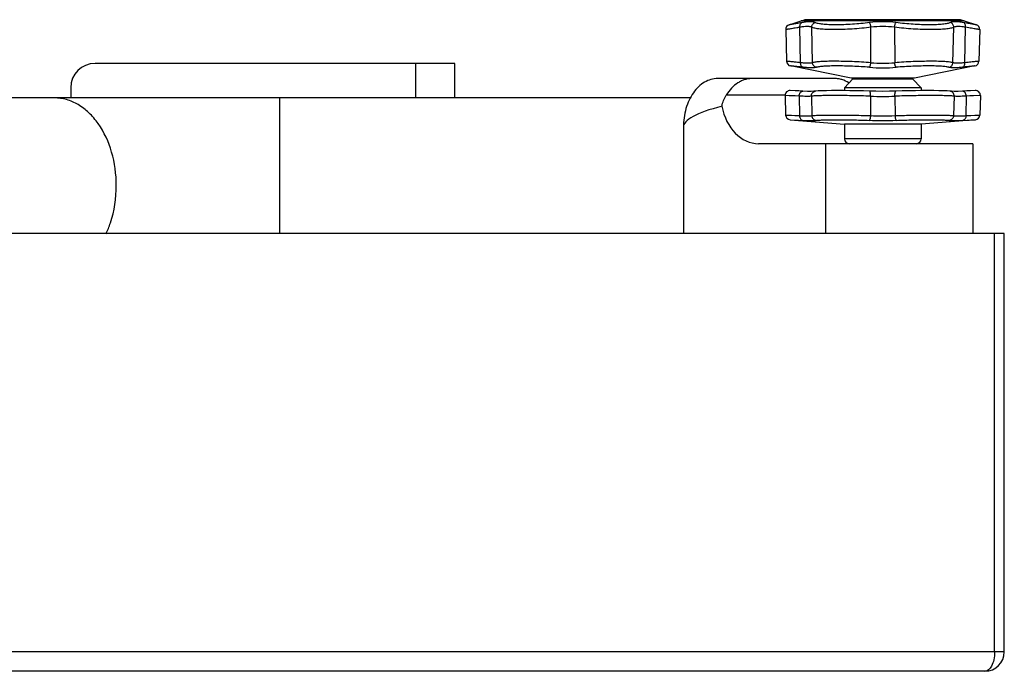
# Model space of a CAD drawing. Header units: millimetres. Extents: x 0 to 4200, y 0 to 2970.
# Tile 4 of 19: x 1917 to 2119, y 966 to 1100. Entities that reach past the tile are written whole.
import ezdxf

# ---------------------------------------------------------------- set-up
doc = ezdxf.new("R2010")
doc.units = ezdxf.units.MM
doc.header["$LTSCALE"] = 10
doc.layers.add('AXES', color=7, linetype='Continuous')

msp = doc.modelspace()

# ---------------------------------------------------------------- linework, layer by layer
at = {"color": 7, "linetype": 'Continuous'}
for p, q in [((2109.62, 1099.75), (2079.2, 1099.75)), ((2074.46, 1097.71), (2074.63, 1091.2)), ((2075.15, 1098.69), (2077.66, 1099.5)), ((2111.16, 1099.5), (2113.67, 1098.69)), ((2114.36, 1097.71), (2114.18, 1091.2)), ((2087.91, 1087.75), (2075.44, 1090.24)), ((2113.38, 1090.24), (2100.91, 1087.75)), ((2100.91, 1087.75), (2087.91, 1087.75)), ((2054.84, 1083.65), (1583.98, 1083.65)), ((2074.33, 1084.14), (2074.44, 1080.14)), ((2076.37, 1085.12), (2075.38, 1085.17)), ((2080.57, 1085.04), (2080.57, 1085.04)), ((2108.57, 1085.02), (2108.25, 1085.04)), ((2108.25, 1085.04), (2108.25, 1085.04)), ((2109.12, 1085), (2108.56, 1085.02)), ((2113.44, 1085.17), (2112.45, 1085.12)), ((2114.48, 1084.14), (2114.38, 1080.14)), ((2075.36, 1079.17), (2086.51, 1078.25)), ((2086.51, 1078.25), (2086.51, 1075.25)), ((2113.46, 1079.17), (2102.31, 1078.25)), ((2102.31, 1078.25), (2102.31, 1075.25)), ((2119.41, 1055.75), (1519.41, 1055.75)), ((2119.41, 969.75), (2119.41, 1055.75)), ((2115.41, 965.75), (1523.41, 965.75))]:
    msp.add_line(p, q, dxfattribs=at)
at = {"color": 9, "linetype": 'Continuous'}
for p, q in [((2077.51, 1090.91), (2077.37, 1098.18)), ((2111.16, 1099.5), (2077.66, 1099.5)), ((2079.97, 1090.91), (2079.79, 1098.18)), ((2091.94, 1090.91), (2091.99, 1098.18)), ((2096.82, 1098.18), (2096.87, 1090.91)), ((2108.85, 1090.91), (2109.03, 1098.18)), ((2111.31, 1090.91), (2111.45, 1098.18)), ((1998.41, 1083.65), (1998.41, 1090.75)), ((2088.26, 1087.59), (2100.56, 1087.59)), ((2077.23, 1084.03), (2074.33, 1084.14)), ((2077.23, 1084.03), (2077.3, 1080.02)), ((2079.73, 1084.03), (2079.83, 1080.02)), ((2091.91, 1084.03), (2091.88, 1080.02)), ((2096.91, 1084.03), (2096.94, 1080.02)), ((2109.09, 1084.03), (2108.99, 1080.02)), ((2111.59, 1084.03), (2111.52, 1080.02)), ((2114.48, 1084.14), (2111.59, 1084.03)), ((2114.39, 1084.14), (2113.04, 1084.09)), ((2074.44, 1080.14), (2077.3, 1080.02)), ((2111.52, 1080.02), (2114.38, 1080.14)), ((2113.33, 1080.1), (2114.27, 1080.14)), ((2075.36, 1079.17), (2077.94, 1079.05)), ((2110.88, 1079.05), (2113.46, 1079.17)), ((2112.52, 1079.13), (2113.36, 1079.17)), ((2102.31, 1075.25), (2086.51, 1075.25)), ((2117.41, 969.75), (2117.41, 1055.75)), ((2119.41, 969.75), (1519.41, 969.75))]:
    msp.add_line(p, q, dxfattribs=at)
at = {"color": 3, "linetype": 'Continuous'}
for p, q in [((2006.41, 1090.75), (1932.41, 1090.75)), ((2006.41, 1083.65), (2006.41, 1090.75)), ((1927.41, 1085.75), (1927.41, 1083.65))]:
    msp.add_line(p, q, dxfattribs=at)
at = {"color": 9, "linetype": 'Continuous'}
for points in [[(2077.23, 1084.03), (2076.37, 1084.06), (2075.68, 1084.09), (2075.14, 1084.11), (2074.33, 1084.14)], [(2113.04, 1084.09), (2112.31, 1084.06), (2111.59, 1084.03)], [(2074.51, 1080.14), (2075.62, 1080.09), (2076.36, 1080.06), (2077.3, 1080.02)], [(2111.52, 1080.02), (2112.52, 1080.07), (2113.33, 1080.1)], [(2075.42, 1079.17), (2076.42, 1079.12), (2077.09, 1079.09), (2077.94, 1079.05)], [(2110.88, 1079.05), (2111.79, 1079.1), (2112.52, 1079.13)]]:
    msp.add_lwpolyline(points, dxfattribs=at)
at = {"color": 7, "linetype": 'Continuous'}
for points in [[(2077.99, 1085.05), (2077.12, 1085.09), (2076.37, 1085.12)], [(2080.57, 1085.04), (2080.26, 1085.02), (2079.7, 1085), (2078.93, 1085.01), (2077.99, 1085.05)], [(2091.69, 1085.05), (2090.42, 1085.09), (2089.03, 1085.12), (2087.65, 1085.15), (2086.32, 1085.16), (2085.05, 1085.17), (2083.9, 1085.17), (2082.85, 1085.15), (2081.93, 1085.13), (2081.16, 1085.1), (2080.57, 1085.04)], [(2097.13, 1085.05), (2095.83, 1085.02), (2094.41, 1085), (2092.99, 1085.02), (2091.69, 1085.05)], [(2108.25, 1085.04), (2107.66, 1085.09), (2106.89, 1085.13), (2105.97, 1085.15), (2104.92, 1085.17), (2103.77, 1085.17), (2102.51, 1085.16), (2101.17, 1085.15), (2099.79, 1085.12), (2098.41, 1085.09), (2097.13, 1085.05)], [(2110.83, 1085.05), (2109.9, 1085.01), (2109.12, 1085)], [(2112.45, 1085.12), (2111.7, 1085.09), (2110.83, 1085.05)]]:
    msp.add_lwpolyline(points, dxfattribs=at)
for centre, radius, start, end in [((2079.2, 1094.75), 5, 90, 108.0042), ((2109.62, 1094.75), 5, 71.9958, 90), ((2075.46, 1097.74), 1, 108.0042, 181.5), ((2113.36, 1097.74), 1, 358.5, 71.9958), ((2075.63, 1091.22), 1, 181.5, 258.6901), ((2113.19, 1091.22), 1, 281.3099, 358.5), ((2088.62, 1087.25), 0.5, 90, 136.4688), ((2100.19, 1087.25), 0.5, 43.5312, 90), ((2075.33, 1084.17), 1, 87.5025, 181.5), ((2113.49, 1084.17), 1, 358.5, 92.4975), ((2075.44, 1080.17), 1, 181.5, 265.2755), ((2113.38, 1080.17), 1, 274.7245, 358.5), ((2087.51, 1075.25), 1, 180, 270), ((2101.31, 1075.25), 1, 270, 0), ((2115.41, 969.75), 4, 270, 0)]:
    msp.add_arc(centre, radius, start, end, dxfattribs=at)
at = {"color": 9, "linetype": 'Continuous'}
for centre, radius, start, end in [((2094.41, 1078.67), 20.67, 82.4329, 97.5671), ((2094.41, 1082.07), 16.29, 81.4753, 98.5247), ((2094.41, 1122.73), 32.89, 265.1951, 274.8049), ((2094.41, 1117.12), 26.33, 264.6292, 275.3708), ((2094.41, 1150.03), 66.06, 267.8306, 272.1694), ((2094.41, 1146.42), 66.44, 267.8203, 272.1797), ((2094.41, 1160.21), 81.2, 268.0282, 271.9718)]:
    msp.add_arc(centre, radius, start, end, dxfattribs=at)
at = {"color": 3, "linetype": 'Continuous'}
msp.add_arc((1932.41, 1085.75), 5, 90, 180, dxfattribs=at)
at = {"color": 9, "linetype": 'Continuous'}
for points, knots in [([(2077.37, 1098.18), (2077.15, 1098.14), (2076.74, 1098.07), (2076.17, 1097.98), (2075.67, 1097.9), (2075.3, 1097.84), (2075.05, 1097.81), (2074.9, 1097.78), (2074.77, 1097.76), (2074.66, 1097.74), (2074.58, 1097.73), (2074.52, 1097.72), (2074.49, 1097.72), (2074.48, 1097.72), (2074.47, 1097.72), (2074.46, 1097.71)], [0, 0, 0, 0, 0.2244, 0.423755, 0.595982, 0.739393, 0.799816, 0.852507, 0.897324, 0.934155, 0.962906, 0.983492, 0.990707, 0.995867, 1, 1, 1, 1]), ([(2077.79, 1099.16), (2077.59, 1099.12), (2077.22, 1099.05), (2076.7, 1098.96), (2076.24, 1098.88), (2075.87, 1098.81), (2075.6, 1098.77), (2075.43, 1098.74), (2075.33, 1098.72), (2075.26, 1098.71), (2075.2, 1098.7), (2075.17, 1098.69), (2075.16, 1098.69), (2075.15, 1098.69)], [0, 0, 0, 0, 0.224502, 0.423895, 0.596117, 0.7395, 0.852576, 0.897374, 0.934189, 0.962926, 0.9835, 0.995868, 1, 1, 1, 1]), ([(2077.37, 1098.18), (2077.36, 1098.28), (2077.36, 1098.49), (2077.43, 1098.78), (2077.58, 1099.02), (2077.72, 1099.12), (2077.79, 1099.16)], [0, 0, 0, 0, 0.28375, 0.548743, 0.786788, 1, 1, 1, 1]), ([(2079.79, 1098.18), (2079.67, 1098.25), (2079.45, 1098.31), (2079.13, 1098.35), (2078.72, 1098.37), (2078.13, 1098.32), (2077.64, 1098.23), (2077.37, 1098.18)], [0, 0, 0, 0, 0.16953, 0.273599, 0.39148, 0.669034, 1, 1, 1, 1]), ([(2080.51, 1099.16), (2080.45, 1099.19), (2080.3, 1099.24), (2080.05, 1099.3), (2079.76, 1099.33), (2079.3, 1099.34), (2078.64, 1099.3), (2078.09, 1099.21), (2077.79, 1099.16)], [0, 0, 0, 0, 0.079242, 0.170769, 0.275455, 0.393714, 0.670864, 1, 1, 1, 1]), ([(2079.79, 1098.18), (2079.79, 1098.29), (2079.83, 1098.51), (2079.98, 1098.8), (2080.21, 1099.03), (2080.41, 1099.13), (2080.51, 1099.16)], [0, 0, 0, 0, 0.250617, 0.502201, 0.752564, 1, 1, 1, 1]), ([(2091.99, 1098.18), (2091.36, 1098.1), (2090.07, 1097.97), (2088.14, 1097.82), (2086.26, 1097.74), (2084.5, 1097.7), (2083.14, 1097.73), (2082.16, 1097.78), (2081.53, 1097.83), (2080.98, 1097.89), (2080.5, 1097.97), (2080.11, 1098.06), (2079.88, 1098.14), (2079.79, 1098.18)], [0, 0, 0, 0, 0.157387, 0.316769, 0.472107, 0.617431, 0.747154, 0.804609, 0.856413, 0.902128, 0.941409, 0.974047, 1, 1, 1, 1]), ([(2091.69, 1099.16), (2091.1, 1099.08), (2089.93, 1098.94), (2088.17, 1098.8), (2086.45, 1098.71), (2084.84, 1098.68), (2083.6, 1098.7), (2082.7, 1098.75), (2082.12, 1098.8), (2081.61, 1098.87), (2081.17, 1098.94), (2080.81, 1099.04), (2080.6, 1099.11), (2080.51, 1099.16)], [0, 0, 0, 0, 0.157175, 0.316164, 0.471049, 0.615979, 0.745482, 0.802929, 0.854814, 0.900715, 0.940305, 0.973403, 1, 1, 1, 1]), ([(2091.99, 1098.18), (2091.98, 1098.29), (2091.95, 1098.49), (2091.88, 1098.77), (2091.81, 1098.97), (2091.74, 1099.09), (2091.7, 1099.14), (2091.69, 1099.16)], [0, 0, 0, 0, 0.313302, 0.601363, 0.836512, 0.927923, 1, 1, 1, 1]), ([(2096.82, 1098.18), (2096.84, 1098.29), (2096.87, 1098.49), (2096.94, 1098.77), (2097.01, 1098.97), (2097.08, 1099.09), (2097.11, 1099.14), (2097.13, 1099.16)], [0, 0, 0, 0, 0.313302, 0.601363, 0.836512, 0.927923, 1, 1, 1, 1]), ([(2109.03, 1098.18), (2108.93, 1098.14), (2108.71, 1098.06), (2108.32, 1097.97), (2107.84, 1097.89), (2107.28, 1097.83), (2106.65, 1097.78), (2105.68, 1097.73), (2104.32, 1097.7), (2102.56, 1097.74), (2100.68, 1097.82), (2098.75, 1097.97), (2097.46, 1098.1), (2096.82, 1098.18)], [0, 0, 0, 0, 0.025957, 0.0586, 0.097883, 0.1436, 0.195406, 0.252862, 0.38258, 0.527894, 0.683222, 0.842599, 1, 1, 1, 1]), ([(2108.31, 1099.16), (2108.22, 1099.11), (2108, 1099.04), (2107.64, 1098.94), (2107.21, 1098.87), (2106.69, 1098.8), (2106.12, 1098.75), (2105.22, 1098.7), (2103.98, 1098.68), (2102.37, 1098.71), (2100.65, 1098.8), (2098.89, 1098.94), (2097.71, 1099.08), (2097.13, 1099.16)], [0, 0, 0, 0, 0.026601, 0.059704, 0.099296, 0.145199, 0.197085, 0.254534, 0.384032, 0.528952, 0.683827, 0.842811, 1, 1, 1, 1]), ([(2111.03, 1099.16), (2110.73, 1099.21), (2110.18, 1099.3), (2109.51, 1099.34), (2109.05, 1099.33), (2108.77, 1099.3), (2108.52, 1099.24), (2108.37, 1099.19), (2108.31, 1099.16)], [0, 0, 0, 0, 0.32913, 0.606264, 0.72452, 0.829208, 0.920747, 1, 1, 1, 1]), ([(2109.03, 1098.18), (2109.03, 1098.29), (2108.99, 1098.51), (2108.84, 1098.8), (2108.61, 1099.03), (2108.41, 1099.13), (2108.31, 1099.16)], [0, 0, 0, 0, 0.250617, 0.502201, 0.752564, 1, 1, 1, 1]), ([(2111.45, 1098.18), (2111.18, 1098.23), (2110.69, 1098.32), (2110.1, 1098.37), (2109.69, 1098.35), (2109.37, 1098.31), (2109.15, 1098.25), (2109.03, 1098.18)], [0, 0, 0, 0, 0.33096, 0.608496, 0.726374, 0.830444, 1, 1, 1, 1]), ([(2111.45, 1098.18), (2111.46, 1098.28), (2111.46, 1098.49), (2111.38, 1098.78), (2111.24, 1099.02), (2111.1, 1099.12), (2111.03, 1099.16)], [0, 0, 0, 0, 0.28375, 0.548743, 0.786788, 1, 1, 1, 1]), ([(2113.67, 1098.69), (2113.66, 1098.69), (2113.65, 1098.69), (2113.61, 1098.7), (2113.56, 1098.71), (2113.48, 1098.72), (2113.39, 1098.74), (2113.22, 1098.77), (2112.95, 1098.81), (2112.57, 1098.88), (2112.12, 1098.96), (2111.6, 1099.05), (2111.22, 1099.12), (2111.03, 1099.16)], [0, 0, 0, 0, 0.00413, 0.016495, 0.037067, 0.0658, 0.10261, 0.14741, 0.260494, 0.403899, 0.576147, 0.775525, 1, 1, 1, 1]), ([(2114.36, 1097.71), (2114.35, 1097.72), (2114.34, 1097.72), (2114.33, 1097.72), (2114.29, 1097.72), (2114.24, 1097.73), (2114.16, 1097.74), (2114.05, 1097.76), (2113.86, 1097.79), (2113.57, 1097.84), (2113.15, 1097.9), (2112.65, 1097.98), (2112.07, 1098.07), (2111.66, 1098.14), (2111.45, 1098.18)], [0, 0, 0, 0, 0.004131, 0.009289, 0.016503, 0.037086, 0.065833, 0.10266, 0.147479, 0.260601, 0.404034, 0.576288, 0.775627, 1, 1, 1, 1]), ([(2077.51, 1090.91), (2077.29, 1090.93), (2076.89, 1090.98), (2076.31, 1091.03), (2075.82, 1091.08), (2075.41, 1091.12), (2075.12, 1091.15), (2074.94, 1091.17), (2074.83, 1091.18), (2074.75, 1091.19), (2074.69, 1091.19), (2074.66, 1091.2), (2074.65, 1091.2), (2074.64, 1091.2), (2074.63, 1091.2)], [0, 0, 0, 0, 0.224692, 0.424175, 0.596406, 0.739739, 0.852736, 0.897493, 0.934269, 0.962972, 0.983522, 0.990725, 0.995875, 1, 1, 1, 1]), ([(2078.03, 1089.96), (2077.84, 1089.98), (2077.47, 1090.02), (2076.95, 1090.08), (2076.51, 1090.13), (2076.14, 1090.17), (2075.85, 1090.2), (2075.65, 1090.22), (2075.54, 1090.23), (2075.49, 1090.24), (2075.45, 1090.24), (2075.44, 1090.24), (2075.44, 1090.24)], [0, 0, 0, 0, 0.224784, 0.424303, 0.596531, 0.739838, 0.8528, 0.9343, 0.962991, 0.983529, 0.995876, 1, 1, 1, 1]), ([(2078.03, 1089.96), (2077.95, 1089.98), (2077.79, 1090.07), (2077.62, 1090.29), (2077.52, 1090.59), (2077.5, 1090.8), (2077.51, 1090.91)], [0, 0, 0, 0, 0.212079, 0.448821, 0.714185, 1, 1, 1, 1]), ([(2079.97, 1090.91), (2079.91, 1090.89), (2079.78, 1090.86), (2079.56, 1090.82), (2079.31, 1090.8), (2078.89, 1090.79), (2078.28, 1090.82), (2077.78, 1090.88), (2077.51, 1090.91)], [0, 0, 0, 0, 0.074885, 0.164088, 0.267956, 0.386504, 0.666453, 1, 1, 1, 1]), ([(2080.78, 1089.96), (2080.72, 1089.94), (2080.57, 1089.9), (2080.32, 1089.87), (2080.03, 1089.85), (2079.57, 1089.84), (2078.9, 1089.87), (2078.33, 1089.92), (2078.03, 1089.96)], [0, 0, 0, 0, 0.075387, 0.165165, 0.269487, 0.388252, 0.667791, 1, 1, 1, 1]), ([(2091.94, 1090.91), (2091.32, 1090.96), (2090.05, 1091.04), (2088.16, 1091.13), (2086.31, 1091.18), (2084.59, 1091.2), (2083.25, 1091.19), (2082.3, 1091.16), (2081.68, 1091.13), (2081.13, 1091.09), (2080.67, 1091.04), (2080.29, 1090.99), (2080.07, 1090.94), (2079.97, 1090.91)], [0, 0, 0, 0, 0.157727, 0.31759, 0.473431, 0.619209, 0.749266, 0.806802, 0.858596, 0.904169, 0.943114, 0.975126, 1, 1, 1, 1]), ([(2080.78, 1089.96), (2080.68, 1089.98), (2080.46, 1090.06), (2080.2, 1090.28), (2080.02, 1090.57), (2079.98, 1090.8), (2079.97, 1090.91)], [0, 0, 0, 0, 0.246502, 0.496032, 0.747786, 1, 1, 1, 1]), ([(2091.65, 1089.96), (2091.08, 1090.01), (2089.93, 1090.09), (2088.22, 1090.18), (2086.55, 1090.23), (2084.98, 1090.25), (2083.58, 1090.23), (2082.55, 1090.19), (2081.85, 1090.14), (2081.42, 1090.09), (2081.08, 1090.03), (2080.87, 1089.98), (2080.78, 1089.96)], [0, 0, 0, 0, 0.157611, 0.317247, 0.472824, 0.618373, 0.748306, 0.85768, 0.903364, 0.942489, 0.974762, 1, 1, 1, 1]), ([(2091.65, 1089.96), (2091.67, 1089.97), (2091.71, 1090.01), (2091.75, 1090.08), (2091.8, 1090.18), (2091.85, 1090.34), (2091.91, 1090.59), (2091.94, 1090.8), (2091.94, 1090.91)], [0, 0, 0, 0, 0.0634, 0.147364, 0.252174, 0.376273, 0.670291, 1, 1, 1, 1]), ([(2108.85, 1090.91), (2108.75, 1090.94), (2108.53, 1090.99), (2108.15, 1091.04), (2107.69, 1091.09), (2107.14, 1091.13), (2106.52, 1091.16), (2105.57, 1091.19), (2104.23, 1091.2), (2102.51, 1091.18), (2100.66, 1091.13), (2098.77, 1091.04), (2097.5, 1090.96), (2096.87, 1090.91)], [0, 0, 0, 0, 0.024876, 0.05689, 0.095836, 0.141412, 0.19321, 0.250749, 0.380804, 0.526573, 0.682404, 0.842261, 1, 1, 1, 1]), ([(2097.16, 1089.96), (2097.15, 1089.97), (2097.11, 1090.01), (2097.07, 1090.08), (2097.02, 1090.18), (2096.97, 1090.34), (2096.91, 1090.59), (2096.88, 1090.8), (2096.87, 1090.91)], [0, 0, 0, 0, 0.0634, 0.147364, 0.252174, 0.376273, 0.670291, 1, 1, 1, 1]), ([(2108.03, 1089.96), (2107.95, 1089.98), (2107.74, 1090.03), (2107.4, 1090.09), (2106.97, 1090.14), (2106.27, 1090.19), (2105.23, 1090.23), (2103.84, 1090.25), (2102.27, 1090.23), (2100.6, 1090.18), (2098.88, 1090.09), (2097.73, 1090.01), (2097.16, 1089.96)], [0, 0, 0, 0, 0.02524, 0.057515, 0.096641, 0.142328, 0.251709, 0.38164, 0.52718, 0.682746, 0.842378, 1, 1, 1, 1]), ([(2108.03, 1089.96), (2108.14, 1089.98), (2108.36, 1090.06), (2108.62, 1090.28), (2108.79, 1090.57), (2108.84, 1090.8), (2108.85, 1090.91)], [0, 0, 0, 0, 0.246502, 0.496032, 0.747786, 1, 1, 1, 1]), ([(2110.79, 1089.96), (2110.48, 1089.92), (2109.92, 1089.87), (2109.25, 1089.84), (2108.78, 1089.85), (2108.49, 1089.87), (2108.25, 1089.9), (2108.1, 1089.94), (2108.03, 1089.96)], [0, 0, 0, 0, 0.332226, 0.611773, 0.730535, 0.83485, 0.924618, 1, 1, 1, 1]), ([(2111.31, 1090.91), (2111.04, 1090.88), (2110.53, 1090.82), (2109.93, 1090.79), (2109.51, 1090.8), (2109.26, 1090.82), (2109.04, 1090.86), (2108.9, 1090.89), (2108.85, 1090.91)], [0, 0, 0, 0, 0.333565, 0.613523, 0.732067, 0.835927, 0.925121, 1, 1, 1, 1]), ([(2110.79, 1089.96), (2110.87, 1089.98), (2111.03, 1090.07), (2111.2, 1090.29), (2111.3, 1090.59), (2111.32, 1090.8), (2111.31, 1090.91)], [0, 0, 0, 0, 0.212079, 0.448821, 0.714185, 1, 1, 1, 1]), ([(2113.38, 1090.24), (2113.38, 1090.24), (2113.36, 1090.24), (2113.33, 1090.24), (2113.28, 1090.23), (2113.17, 1090.22), (2112.97, 1090.2), (2112.68, 1090.17), (2112.31, 1090.13), (2111.86, 1090.08), (2111.35, 1090.02), (2110.98, 1089.98), (2110.79, 1089.96)], [0, 0, 0, 0, 0.00412, 0.016458, 0.03699, 0.065665, 0.147135, 0.260073, 0.403371, 0.575614, 0.775193, 1, 1, 1, 1]), ([(2114.18, 1091.2), (2114.18, 1091.2), (2114.17, 1091.2), (2114.16, 1091.2), (2114.12, 1091.19), (2114.07, 1091.19), (2113.99, 1091.18), (2113.88, 1091.17), (2113.7, 1091.15), (2113.41, 1091.12), (2113, 1091.08), (2112.5, 1091.03), (2111.93, 1090.98), (2111.53, 1090.93), (2111.31, 1090.91)], [0, 0, 0, 0, 0.004121, 0.009267, 0.016466, 0.037008, 0.065696, 0.102455, 0.147199, 0.260172, 0.403495, 0.575741, 0.775284, 1, 1, 1, 1]), ([(1936.78, 1065.65), (1936.78, 1067.97), (1936.18, 1072.46), (1933.89, 1077.53), (1931.24, 1080.64), (1929.03, 1082.35), (1926.6, 1083.41), (1924.89, 1083.65), (1924.05, 1083.65)], [0, 0, 0, 0, 0.287063, 0.553569, 0.675503, 0.789333, 0.896545, 1, 1, 1, 1]), ([(2077.23, 1084.03), (2077.23, 1084.16), (2077.27, 1084.42), (2077.4, 1084.71), (2077.56, 1084.89), (2077.69, 1084.99), (2077.84, 1085.04), (2077.94, 1085.05), (2077.99, 1085.05)], [0, 0, 0, 0, 0.28616, 0.553423, 0.675766, 0.789737, 0.896846, 1, 1, 1, 1]), ([(2079.73, 1084.03), (2079.59, 1084.01), (2079.27, 1083.98), (2078.71, 1083.97), (2078.01, 1083.99), (2077.5, 1084.01), (2077.23, 1084.03)], [0, 0, 0, 0, 0.164294, 0.388075, 0.668149, 1, 1, 1, 1]), ([(2079.73, 1084.03), (2079.72, 1084.15), (2079.76, 1084.39), (2079.94, 1084.72), (2080.22, 1084.95), (2080.45, 1085.03), (2080.57, 1085.04)], [0, 0, 0, 0, 0.254156, 0.505658, 0.753925, 1, 1, 1, 1]), ([(2091.91, 1084.03), (2090.62, 1084.07), (2088.7, 1084.11), (2086.19, 1084.14), (2084.44, 1084.15), (2082.87, 1084.14), (2081.55, 1084.12), (2080.63, 1084.09), (2080.06, 1084.06), (2079.83, 1084.04), (2079.73, 1084.03)], [0, 0, 0, 0, 0.317416, 0.473004, 0.61858, 0.748601, 0.858111, 0.942962, 0.975114, 1, 1, 1, 1]), ([(2091.91, 1084.03), (2091.91, 1084.09), (2091.91, 1084.22), (2091.91, 1084.41), (2091.89, 1084.58), (2091.86, 1084.74), (2091.84, 1084.85), (2091.81, 1084.92), (2091.78, 1084.99), (2091.73, 1085.05), (2091.69, 1085.05)], [0, 0, 0, 0, 0.18181, 0.357732, 0.52104, 0.666174, 0.788332, 0.839769, 0.884451, 1, 1, 1, 1]), ([(2096.91, 1084.03), (2096.91, 1084.09), (2096.91, 1084.22), (2096.91, 1084.41), (2096.93, 1084.58), (2096.95, 1084.74), (2096.98, 1084.85), (2097.01, 1084.92), (2097.04, 1084.99), (2097.09, 1085.05), (2097.13, 1085.05)], [0, 0, 0, 0, 0.18181, 0.357732, 0.52104, 0.666174, 0.788332, 0.839769, 0.884451, 1, 1, 1, 1]), ([(2109.09, 1084.03), (2108.99, 1084.04), (2108.76, 1084.06), (2108.18, 1084.09), (2107.26, 1084.12), (2105.95, 1084.14), (2104.38, 1084.15), (2102.63, 1084.14), (2100.12, 1084.11), (2098.2, 1084.07), (2096.91, 1084.03)], [0, 0, 0, 0, 0.024889, 0.057045, 0.141899, 0.251412, 0.381427, 0.526993, 0.682573, 1, 1, 1, 1]), ([(2109.09, 1084.03), (2109.09, 1084.15), (2109.06, 1084.39), (2108.88, 1084.72), (2108.6, 1084.95), (2108.37, 1085.03), (2108.25, 1085.04)], [0, 0, 0, 0, 0.254155, 0.505658, 0.753925, 1, 1, 1, 1]), ([(2111.59, 1084.03), (2111.31, 1084.01), (2110.8, 1083.99), (2110.11, 1083.97), (2109.55, 1083.98), (2109.23, 1084.01), (2109.09, 1084.03)], [0, 0, 0, 0, 0.331848, 0.611907, 0.835686, 1, 1, 1, 1]), ([(2111.59, 1084.03), (2111.59, 1084.16), (2111.55, 1084.42), (2111.41, 1084.71), (2111.25, 1084.89), (2111.12, 1084.99), (2110.98, 1085.04), (2110.88, 1085.05), (2110.83, 1085.05)], [0, 0, 0, 0, 0.28616, 0.553423, 0.675766, 0.789737, 0.896846, 1, 1, 1, 1]), ([(2077.3, 1080.02), (2077.58, 1080.01), (2078.1, 1079.99), (2078.8, 1079.97), (2079.37, 1079.98), (2079.69, 1080), (2079.83, 1080.02)], [0, 0, 0, 0, 0.331849, 0.611907, 0.835684, 1, 1, 1, 1]), ([(2077.3, 1080.02), (2077.3, 1079.9), (2077.33, 1079.67), (2077.46, 1079.36), (2077.64, 1079.17), (2077.8, 1079.08), (2077.89, 1079.06), (2077.94, 1079.05)], [0, 0, 0, 0, 0.286154, 0.551702, 0.787304, 0.895704, 1, 1, 1, 1]), ([(2079.83, 1080.02), (2079.93, 1080.04), (2080.16, 1080.06), (2080.73, 1080.09), (2081.64, 1080.12), (2082.94, 1080.14), (2084.49, 1080.14), (2086.22, 1080.14), (2088.71, 1080.11), (2090.61, 1080.06), (2091.88, 1080.02)], [0, 0, 0, 0, 0.02489, 0.057047, 0.141901, 0.251414, 0.381429, 0.526996, 0.682574, 1, 1, 1, 1]), ([(2079.83, 1080.02), (2079.83, 1079.9), (2079.89, 1079.66), (2080.08, 1079.35), (2080.38, 1079.13), (2080.61, 1079.06), (2080.73, 1079.05)], [0, 0, 0, 0, 0.253561, 0.505409, 0.754159, 1, 1, 1, 1]), ([(2091.88, 1080.02), (2091.88, 1079.9), (2091.86, 1079.68), (2091.81, 1079.42), (2091.76, 1079.25), (2091.71, 1079.15), (2091.67, 1079.09), (2091.63, 1079.06), (2091.61, 1079.05)], [0, 0, 0, 0, 0.346653, 0.648233, 0.770872, 0.870376, 0.945794, 1, 1, 1, 1]), ([(2096.94, 1080.02), (2098.21, 1080.06), (2100.11, 1080.11), (2102.6, 1080.14), (2104.33, 1080.14), (2105.88, 1080.14), (2107.18, 1080.12), (2108.09, 1080.09), (2108.66, 1080.06), (2108.89, 1080.04), (2108.99, 1080.02)], [0, 0, 0, 0, 0.317413, 0.473007, 0.618593, 0.748621, 0.858134, 0.942977, 0.975121, 1, 1, 1, 1]), ([(2096.94, 1080.02), (2096.94, 1079.9), (2096.96, 1079.68), (2097.01, 1079.42), (2097.06, 1079.25), (2097.1, 1079.15), (2097.15, 1079.09), (2097.18, 1079.06), (2097.2, 1079.05)], [0, 0, 0, 0, 0.346653, 0.648233, 0.770872, 0.870376, 0.945794, 1, 1, 1, 1]), ([(2108.99, 1080.02), (2108.98, 1079.9), (2108.93, 1079.66), (2108.73, 1079.35), (2108.44, 1079.13), (2108.21, 1079.06), (2108.09, 1079.05)], [0, 0, 0, 0, 0.253561, 0.505409, 0.754159, 1, 1, 1, 1]), ([(2108.99, 1080.02), (2109.13, 1080), (2109.45, 1079.98), (2110.02, 1079.97), (2110.72, 1079.99), (2111.24, 1080.01), (2111.52, 1080.02)], [0, 0, 0, 0, 0.164297, 0.388077, 0.668152, 1, 1, 1, 1]), ([(2111.52, 1080.02), (2111.52, 1079.9), (2111.49, 1079.67), (2111.36, 1079.36), (2111.18, 1079.17), (2111.01, 1079.08), (2110.93, 1079.06), (2110.88, 1079.05)], [0, 0, 0, 0, 0.286154, 0.551702, 0.787304, 0.895704, 1, 1, 1, 1]), ([(2077.94, 1079.05), (2078.24, 1079.04), (2078.81, 1079.02), (2079.59, 1079), (2080.22, 1079.01), (2080.58, 1079.03), (2080.73, 1079.05)], [0, 0, 0, 0, 0.331252, 0.611073, 0.835085, 1, 1, 1, 1]), ([(2080.73, 1079.05), (2080.82, 1079.07), (2081.03, 1079.08), (2081.54, 1079.12), (2082.36, 1079.15), (2083.54, 1079.17), (2084.94, 1079.17), (2086.5, 1079.17), (2088.75, 1079.14), (2090.46, 1079.09), (2091.61, 1079.05)], [0, 0, 0, 0, 0.025016, 0.057269, 0.142236, 0.251774, 0.381745, 0.527224, 0.682701, 1, 1, 1, 1]), ([(2097.2, 1079.05), (2098.35, 1079.09), (2100.07, 1079.14), (2102.31, 1079.17), (2103.88, 1079.17), (2105.28, 1079.17), (2106.45, 1079.15), (2107.28, 1079.12), (2107.79, 1079.08), (2108, 1079.07), (2108.09, 1079.05)], [0, 0, 0, 0, 0.317286, 0.472778, 0.618277, 0.748262, 0.857799, 0.942755, 0.974994, 1, 1, 1, 1]), ([(2108.09, 1079.05), (2108.24, 1079.03), (2108.6, 1079.01), (2109.23, 1079), (2110, 1079.02), (2110.57, 1079.04), (2110.88, 1079.05)], [0, 0, 0, 0, 0.164896, 0.388911, 0.668749, 1, 1, 1, 1]), ([(1934.65, 1055.68), (1935, 1056.42), (1936.26, 1059.6), (1936.78, 1063.06), (1936.78, 1065.65)], [0, 0, 0, 0, 0.241615, 1, 1, 1, 1]), ([(2117.41, 969.75), (2117.41, 969.21), (2117.31, 968.2), (2116.99, 967.23), (2116.77, 966.82)], [0, 0, 0, 0, 0.540544, 1, 1, 1, 1]), ([(2116.77, 966.82), (2116.61, 966.52), (2116.26, 966.01), (2115.67, 965.75), (2115.41, 965.75)], [0, 0, 0, 0, 0.570376, 1, 1, 1, 1])]:
    msp.add_open_spline(points, degree=3, knots=knots, dxfattribs=at)
at = {"layer": 'AXES', "color": 7, "linetype": 'Continuous'}
for p, q in [((2084.51, 1087.65), (2060.47, 1087.65)), ((2088.26, 1087.59), (2086.51, 1085.75)), ((2100.56, 1087.59), (2102.31, 1085.75)), ((2102.31, 1085.75), (2086.51, 1085.75)), ((2086.51, 1085.75), (2086.51, 1085.16)), ((2102.31, 1085.75), (2102.31, 1085.16)), ((1970.41, 1055.7), (1970.41, 1083.65)), ((2053.4, 1077.65), (2053.4, 1055.75)), ((2102.31, 1078.25), (2086.51, 1078.25)), ((2112.91, 1074.25), (2068.88, 1074.25)), ((2112.91, 1074.25), (2112.91, 1055.75))]:
    msp.add_line(p, q, dxfattribs=at)
at = {"layer": 'AXES', "color": 9, "linetype": 'Continuous'}
for p, q in [((2074.35, 1084.25), (2062.23, 1084.25)), ((2082.62, 1074.25), (2082.62, 1055.75))]:
    msp.add_line(p, q, dxfattribs=at)
at = {"layer": 'AXES', "color": 7, "linetype": 'Continuous'}
for centre, major_axis, ratio, start_param, end_param in [((2134.97, 1077.65), (81.57, 0), 0.122591, 2.696465, 3.141593), ((2068.88, 1084.25), (0, 10), 0.77422, -4.4809, -3.141593)]:
    msp.add_ellipse(centre, major_axis=major_axis, ratio=ratio, start_param=start_param, end_param=end_param, dxfattribs=at)
for points, knots in [([(2060.47, 1087.65), (2060, 1087.65), (2059.05, 1087.51), (2057.7, 1086.93), (2056.47, 1085.98), (2055.4, 1084.72), (2054.53, 1083.2), (2053.66, 1080.86), (2053.4, 1078.94), (2053.4, 1077.65)], [0, 0, 0, 0, 0.103366, 0.210478, 0.324206, 0.446029, 0.57605, 0.713212, 1, 1, 1, 1]), ([(2067.54, 1087.65), (2067.29, 1087.65), (2066.78, 1087.61), (2066.04, 1087.44), (2065.31, 1087.16), (2064.36, 1086.63), (2063.25, 1085.7), (2062.55, 1084.76), (2062.23, 1084.25)], [0, 0, 0, 0, 0.114273, 0.229841, 0.347823, 0.469248, 0.724745, 1, 1, 1, 1]), ([(2087.45, 1086.74), (2087.01, 1087.03), (2086.29, 1087.38), (2085.27, 1087.61), (2084.76, 1087.65), (2084.51, 1087.65)], [0, 0, 0, 0, 0.509778, 0.756293, 1, 1, 1, 1]), ([(2061.35, 1081.96), (2061.41, 1082.36), (2061.64, 1083.16), (2062.01, 1083.9), (2062.23, 1084.25)], [0, 0, 0, 0, 0.501489, 1, 1, 1, 1])]:
    msp.add_open_spline(points, degree=3, knots=knots, dxfattribs=at)

doc.saveas('drawing.dxf')
